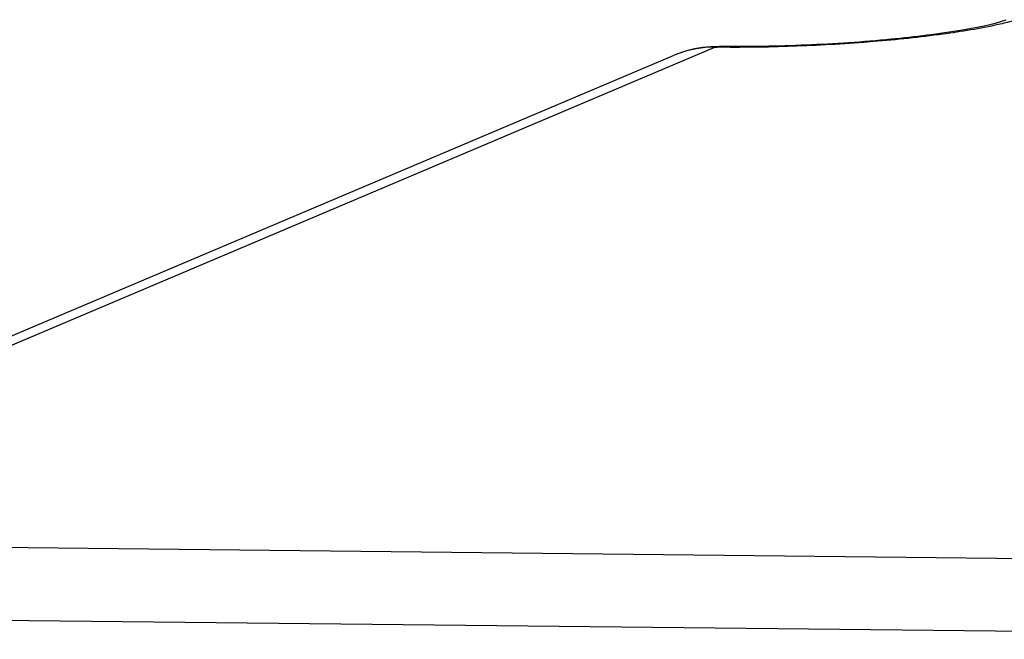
# Model space of a CAD drawing. Header units: millimetres. Extents: x 0 to 420, y 0 to 297.
# Tile 23 of 53: x 168 to 182, y 90 to 98. Entities that reach past the tile are written whole.
import ezdxf

# ---------------------------------------------------------------- set-up
doc = ezdxf.new("R2010")
doc.units = ezdxf.units.MM
doc.header["$LTSCALE"] = 23.1
doc.layers.add('COMPONENTS', color=7, linetype='CONTINUOUS')

msp = doc.modelspace()

# ---------------------------------------------------------------- linework, layer by layer
at = {"layer": 'COMPONENTS', "color": 7, "linetype": 'CONTINUOUS'}
for p, q in [((162.17491, 91.31464), (177.23962, 97.69537)), ((162.73561, 91.4248), (177.79909, 97.80501)), ((177.7388, 97.81232), (177.62806, 97.80154)), ((177.84786, 97.81504), (177.7388, 97.81232)), ((177.79909, 97.80501), (177.83313, 97.80464)), ((177.848, 97.80448), (177.83313, 97.80464)), ((177.84785, 97.81504), (177.88189, 97.81467)), ((177.88135, 97.80417), (177.848, 97.80448)), ((192.66924, 90.66182), (164.51814, 90.96675)), ((164.06783, 89.97544), (192.23992, 89.67028))]:
    msp.add_line(p, q, dxfattribs=at)
msp.add_lwpolyline([(177.62806, 97.80154), (177.51834, 97.78269), (177.4102, 97.75581), (177.30424, 97.72098), (177.23864, 97.69493)], dxfattribs=at)
for centre, radius, start, end in [((177.77768, 96.42495), 1.37964, 110.588752, 112.956488), ((177.88446, 97.6839), 0.1312, 105.31696, 113.030744)]:
    msp.add_arc(centre, radius, start, end, dxfattribs=at)
for points, knots in [([(181.69661, 98.11713), (181.44435, 98.0606), (180.87246, 97.96786), (179.60128, 97.83612), (178.5807, 97.79826), (177.88135, 97.80417)], [0, 0, 0, 0, 0.20230489, 0.45270432, 1, 1, 1, 1]), ([(181.79642, 98.17681), (181.60414, 98.11135), (181.0779, 98.01311), (180.16429, 97.89752), (179.05504, 97.82513), (178.27369, 97.81042), (177.88189, 97.81467)], [0, 0, 0, 0, 0.15461872, 0.40528591, 0.70173289, 1, 1, 1, 1]), ([(181.95745, 98.1834), (181.93756, 98.17761), (181.85117, 98.15338), (181.76394, 98.13222), (181.69661, 98.11713)], [0, 0, 0, 0, 0.23092156, 1, 1, 1, 1])]:
    msp.add_open_spline(points, degree=3, knots=knots, dxfattribs=at)
for points in [[(177.79909, 97.80501), (177.62768, 97.80686), (177.45298, 97.77675), (177.29251, 97.71647)], [(177.79909, 97.80501), (177.81448, 97.81153), (177.83152, 97.81527), (177.84824, 97.81503)], [(177.88189, 97.81462), (177.87111, 97.81474), (177.86021, 97.81327), (177.8498, 97.81043)]]:
    msp.add_open_spline(points, degree=3, dxfattribs=at)

doc.saveas('drawing.dxf')
